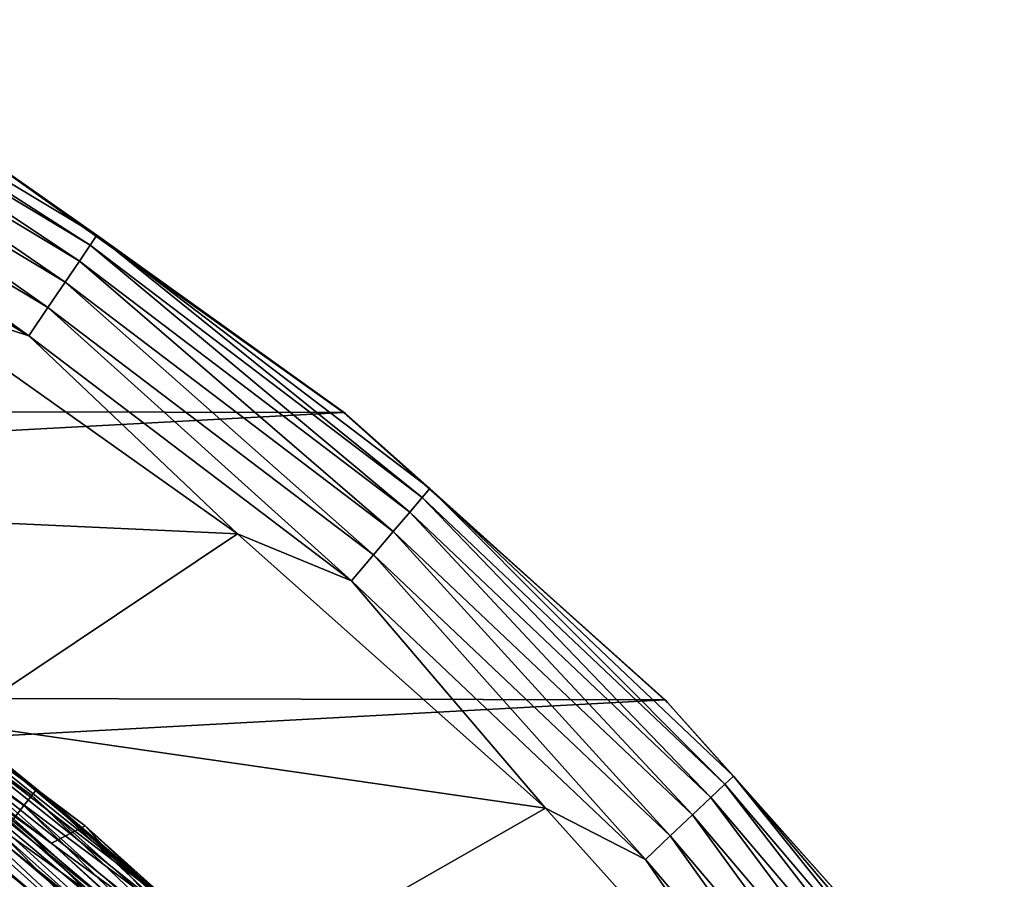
# Model space of a CAD drawing. Header units: metres. Extents: x -24 to 24, y -207 to 24.
# Tile 59 of 59: x 13 to 19, y 16 to 21. Entities that reach past the tile are written whole.
import ezdxf

# ---------------------------------------------------------------- set-up
doc = ezdxf.new("R2010")
doc.units = ezdxf.units.M
doc.layers.add('solid_12421093', color=7, linetype='CONTINUOUS')

msp = doc.modelspace()

# ---------------------------------------------------------------- linework, layer by layer
at = {"layer": 'solid_12421093'}
for points in [[(11.230175, 21.182358, -0.778573), (11.195598, 21.117138, -0.566925), (13.413133, 19.78289, -0.566925)], [(13.454559, 19.84399, -0.778573), (11.230175, 21.182358, -0.778573), (13.413133, 19.78289, -0.566925)], [(12.809175, 20.295937, -1), (11.230175, 21.182358, -0.778573), (13.454559, 19.84399, -0.778573)], [(11.195598, 21.117138, -0.566925), (11.139807, 21.011906, -0.377037), (13.346292, 19.684307, -0.377037)], [(13.413133, 19.78289, -0.566925), (11.195598, 21.117138, -0.566925), (13.346292, 19.684307, -0.377037)], [(11.139807, 21.011906, -0.377037), (11.065606, 20.871948, -0.218448), (13.257394, 19.553192, -0.218448)], [(13.346292, 19.684307, -0.377037), (11.139807, 21.011906, -0.377037), (13.257394, 19.553192, -0.218448)], [(11.065606, 20.871948, -0.218448), (10.976724, 20.704298, -0.099129), (13.150906, 19.396135, -0.099129)], [(13.257394, 19.553192, -0.218448), (11.065606, 20.871948, -0.218448), (13.150906, 19.396135, -0.099129)], [(10.976724, 20.704298, -0.099129), (10.877625, 20.517378, -0.025072), (13.032178, 19.221025, -0.025072)], [(13.150906, 19.396135, -0.099129), (10.976724, 20.704298, -0.099129), (13.032178, 19.221025, -0.025072)], [(13.032178, 19.221025, -0.025072), (10.877625, 20.517378, -0.025072), (12.224007, 19.482069)], [(14.985216, 18.745083, -4), (-14.916563, 18.800089, -4), (12.784204, 20.311071, -4)], [(14.985216, 18.745083, -4), (12.784204, 20.311071, -4), (12.809175, 20.295937, -1)], [(14.996916, 18.737463, -1), (12.809175, 20.295937, -1), (13.454559, 19.84399, -0.778573)], [(14.985216, 18.745083, -4), (12.809175, 20.295937, -1), (14.996916, 18.737463, -1)], [(13.454559, 19.84399, -0.778573), (13.413133, 19.78289, -0.566925), (15.473412, 18.216707, -0.566925)], [(15.521201, 18.27297, -0.778573), (13.454559, 19.84399, -0.778573), (15.473412, 18.216707, -0.566925)], [(14.996916, 18.737463, -1), (13.454559, 19.84399, -0.778573), (15.521201, 18.27297, -0.778573)], [(13.413133, 19.78289, -0.566925), (13.346292, 19.684307, -0.377037), (15.396303, 18.125929, -0.377037)], [(15.473412, 18.216707, -0.566925), (13.413133, 19.78289, -0.566925), (15.396303, 18.125929, -0.377037)], [(13.346292, 19.684307, -0.377037), (13.257394, 19.553192, -0.218448), (15.293751, 18.005196, -0.218448)], [(15.396303, 18.125929, -0.377037), (13.346292, 19.684307, -0.377037), (15.293751, 18.005196, -0.218448)], [(13.257394, 19.553192, -0.218448), (13.150906, 19.396135, -0.099129), (15.170906, 17.860571, -0.099129)], [(15.293751, 18.005196, -0.218448), (13.257394, 19.553192, -0.218448), (15.170906, 17.860571, -0.099129)], [(14.327291, 17.991179), (12.224007, 19.482069), (10.536911, 18.165129)], [(13.032178, 19.221025, -0.025072), (12.224007, 19.482069), (14.327291, 17.991179)], [(13.150906, 19.396135, -0.099129), (13.032178, 19.221025, -0.025072), (15.033941, 17.699324, -0.025072)], [(15.170906, 17.860571, -0.099129), (13.150906, 19.396135, -0.099129), (15.033941, 17.699324, -0.025072)], [(15.033941, 17.699324, -0.025072), (13.032178, 19.221025, -0.025072), (14.327291, 17.991179)], [(14.985216, 18.745083, -4), (-16.918854, 17.022108, -4), (-14.916563, 18.800089, -4)], [(16.980749, 16.960712, -4), (-16.918854, 17.022108, -4), (14.985216, 18.745083, -4)], [(16.980749, 16.960712, -4), (14.985216, 18.745083, -4), (14.996916, 18.737463, -1)], [(16.996803, 16.944283, -1), (14.996916, 18.737463, -1), (15.521201, 18.27297, -0.778573)], [(16.980749, 16.960712, -4), (14.996916, 18.737463, -1), (16.996803, 16.944283, -1)], [(15.521201, 18.27297, -0.778573), (15.473412, 18.216707, -0.566925), (17.352278, 16.436951, -0.566925)], [(17.40587, 16.487717, -0.778573), (15.521201, 18.27297, -0.778573), (17.352278, 16.436951, -0.566925)], [(16.996803, 16.944283, -1), (15.521201, 18.27297, -0.778573), (17.40587, 16.487717, -0.778573)], [(15.473412, 18.216707, -0.566925), (15.396303, 18.125929, -0.377037), (17.265806, 16.355042, -0.377037)], [(17.352278, 16.436951, -0.566925), (15.473412, 18.216707, -0.566925), (17.265806, 16.355042, -0.377037)], [(14.327291, 17.991179), (10.536911, 18.165129), (12.572881, 16.818716)], [(15.396303, 18.125929, -0.377037), (15.293751, 18.005196, -0.218448), (17.150803, 16.246103, -0.218448)], [(17.265806, 16.355042, -0.377037), (15.396303, 18.125929, -0.377037), (17.150803, 16.246103, -0.218448)], [(16.238895, 16.287985), (14.327291, 17.991179), (12.572881, 16.818716)], [(15.033941, 17.699324, -0.025072), (14.327291, 17.991179), (16.238895, 16.287985)], [(15.293751, 18.005196, -0.218448), (15.170906, 17.860571, -0.099129), (17.013041, 16.115608, -0.099129)], [(17.150803, 16.246103, -0.218448), (15.293751, 18.005196, -0.218448), (17.013041, 16.115608, -0.099129)], [(15.170906, 17.860571, -0.099129), (15.033941, 17.699324, -0.025072), (16.859446, 15.970115, -0.025072)], [(17.013041, 16.115608, -0.099129), (15.170906, 17.860571, -0.099129), (16.859446, 15.970115, -0.025072)], [(11.137138, 17.724655, 297.249664), (11.094858, 17.657366, 297.353363), (13.002093, 16.30411, 297.353363)], [(11.163681, 17.766897, 297.128906), (11.137138, 17.724655, 297.249664), (13.051642, 16.366241, 297.249664)], [(13.051642, 16.366241, 297.249664), (11.137138, 17.724655, 297.249664), (13.002093, 16.30411, 297.353363)], [(13.082747, 16.405247, 297.128906), (11.163681, 17.766897, 297.128906), (13.051642, 16.366241, 297.249664)], [(12.540331, 16.844587, 297), (11.163681, 17.766897, 297.128906), (13.082747, 16.405247, 297.128906)], [(16.859446, 15.970115, -0.025072), (15.033941, 17.699324, -0.025072), (16.238895, 16.287985)], [(13.002093, 16.30411, 297.353363), (11.094858, 17.657366, 297.353363), (12.937484, 16.223091, 297.432953)], [(11.256167, 17.467592, 325.18277), (13.173599, 16.071222, 325.155792), (11.433273, 17.609526, 300.504364)], [(12.167939, 17.090542, 300.374603), (11.433273, 17.609526, 300.504364), (13.38117, 16.178982, 300.504364)], [(13.173599, 16.071222, 325.155792), (13.38117, 16.178982, 300.504364), (11.433273, 17.609526, 300.504364)], [(12.42831, 16.63386, 325.315552), (13.173599, 16.071222, 325.155792), (11.256167, 17.467592, 325.18277)], [(12.093268, 16.985662, 300.148193), (12.139306, 17.050325, 300.252869), (13.976583, 15.579841, 300.252869)], [(12.139306, 17.050325, 300.252869), (12.167939, 17.090542, 300.374603), (14.00955, 15.616589, 300.374603)], [(13.976583, 15.579841, 300.252869), (12.139306, 17.050325, 300.252869), (14.00955, 15.616589, 300.374603)], [(14.00955, 15.616589, 300.374603), (12.167939, 17.090542, 300.374603), (13.38117, 16.178982, 300.504364)], [(16.980749, 16.960712, -4), (-18.714848, 15.025615, -4), (-16.918854, 17.022108, -4)], [(18.765127, 14.962653, -4), (-18.714848, 15.025615, -4), (16.980749, 16.960712, -4)], [(12.994009, 15.531202, 297.600006), (11.107165, 16.932022, 297.600006), (11.127557, 16.918629, 297.73999)], [(12.607407, 15.809188, 297.529297), (11.107165, 16.932022, 297.600006), (12.994009, 15.531202, 297.600006)], [(12.033004, 16.901018, 300.06778), (12.093268, 16.985662, 300.148193), (13.923578, 15.520755, 300.148193)], [(13.923578, 15.520755, 300.148193), (12.093268, 16.985662, 300.148193), (13.976583, 15.579841, 300.252869)], [(18.765127, 14.962653, -4), (16.980749, 16.960712, -4), (16.996803, 16.944283, -1)], [(18.783787, 14.938854, -1), (16.996803, 16.944283, -1), (17.40587, 16.487717, -0.778573)], [(18.765127, 14.962653, -4), (16.996803, 16.944283, -1), (18.783787, 14.938854, -1)], [(12.6196, 15.824478, 297.838165), (13.016449, 15.5124, 297.73999), (11.127557, 16.918629, 297.73999)], [(12.994009, 15.531202, 297.600006), (11.127557, 16.918629, 297.73999), (13.016449, 15.5124, 297.73999)], [(11.962674, 16.802237, 300.017212), (12.033004, 16.901018, 300.06778), (13.854193, 15.44341, 300.06778)], [(13.854193, 15.44341, 300.06778), (12.033004, 16.901018, 300.06778), (13.923578, 15.520755, 300.148193)], [(12.98541, 15.408116, 297.5), (11.111739, 16.807161, 297.5), (12.607407, 15.809188, 297.529297)], [(12.365254, 16.35022, 297.5), (11.111739, 16.807161, 297.5), (12.98541, 15.408116, 297.5)], [(14.411075, 15.274846, 297), (12.540331, 16.844587, 297), (13.082747, 16.405247, 297.128906)], [(12.572881, 16.818716), (12.540331, 16.844587, 297), (14.411075, 15.274846, 297)], [(14.432011, 15.255338), (12.572881, 16.818716), (14.411075, 15.274846, 297)], [(16.238895, 16.287985), (12.572881, 16.818716), (14.432011, 15.255338)], [(11.962674, 16.802237, 300.017212), (13.574993, 15.355366, 300), (11.756689, 16.787218, 300)], [(11.756689, 16.787218, 300), (13.574993, 15.355366, 300), (12.954662, 15.758097, 300)], [(13.773219, 15.353148, 300.017212), (13.574993, 15.355366, 300), (11.962674, 16.802237, 300.017212)], [(13.773219, 15.353148, 300.017212), (11.962674, 16.802237, 300.017212), (13.854193, 15.44341, 300.06778)], [(12.398405, 16.590628, 325.473907), (14.246068, 15.035507, 325.443176), (12.42831, 16.63386, 325.315552)], [(12.42831, 16.63386, 325.315552), (14.280431, 15.07469, 325.284668), (13.173599, 16.071222, 325.155792)], [(14.246068, 15.035507, 325.443176), (14.280431, 15.07469, 325.284668), (12.42831, 16.63386, 325.315552)], [(12.345716, 16.517126, 325.622131), (14.185531, 14.968895, 325.591644), (12.398405, 16.590628, 325.473907)], [(14.185531, 14.968895, 325.591644), (14.246068, 15.035507, 325.443176), (12.398405, 16.590628, 325.473907)], [(12.272709, 16.416956, 325.74707), (14.101649, 14.878125, 325.716919), (12.345716, 16.517126, 325.622131)], [(14.101649, 14.878125, 325.716919), (14.185531, 14.968895, 325.591644), (12.345716, 16.517126, 325.622131)], [(17.40587, 16.487717, -0.778573), (17.352278, 16.436951, -0.566925), (19.027706, 14.464485, -0.566925)], [(19.086472, 14.509159, -0.778573), (17.40587, 16.487717, -0.778573), (19.027706, 14.464485, -0.566925)], [(18.783787, 14.938854, -1), (17.40587, 16.487717, -0.778573), (19.086472, 14.509159, -0.778573)], [(12.185286, 16.298195, 325.838654), (14.001206, 14.770513, 325.808929), (12.272709, 16.416956, 325.74707)], [(14.001206, 14.770513, 325.808929), (14.101649, 14.878125, 325.716919), (12.272709, 16.416956, 325.74707)], [(13.082747, 16.405247, 297.128906), (13.051642, 16.366241, 297.249664), (14.802014, 14.802014, 297.249664)], [(14.837291, 14.837291, 297.128906), (13.082747, 16.405247, 297.128906), (14.802014, 14.802014, 297.249664)], [(14.411075, 15.274846, 297), (13.082747, 16.405247, 297.128906), (14.837291, 14.837291, 297.128906)], [(17.352278, 16.436951, -0.566925), (17.265806, 16.355042, -0.377037), (18.932884, 14.392406, -0.377037)], [(19.027706, 14.464485, -0.566925), (17.352278, 16.436951, -0.566925), (18.932884, 14.392406, -0.377037)], [(14.151306, 14.831773, 297.5), (12.365254, 16.35022, 297.5), (12.98541, 15.408116, 297.5)], [(12.862226, 16.128721, 297.482971), (12.365254, 16.35022, 297.5), (14.151306, 14.831773, 297.5)], [(13.051642, 16.366241, 297.249664), (13.002093, 16.30411, 297.353363), (14.74582, 14.74582, 297.353363)], [(14.802014, 14.802014, 297.249664), (13.051642, 16.366241, 297.249664), (14.74582, 14.74582, 297.353363)], [(17.265806, 16.355042, -0.377037), (17.150803, 16.246103, -0.218448), (18.806776, 14.296539, -0.218448)], [(18.932884, 14.392406, -0.377037), (17.265806, 16.355042, -0.377037), (18.806776, 14.296539, -0.218448)], [(12.091264, 16.171341, 325.892456), (13.89318, 14.655562, 325.86319), (12.185286, 16.298195, 325.838654)], [(13.89318, 14.655562, 325.86319), (14.001206, 14.770513, 325.808929), (12.185286, 16.298195, 325.838654)], [(13.002093, 16.30411, 297.353363), (12.937484, 16.223091, 297.432953), (14.672545, 14.672545, 297.432953)], [(14.74582, 14.74582, 297.353363), (13.002093, 16.30411, 297.353363), (14.672545, 14.672545, 297.432953)], [(17.953508, 14.376578), (16.238895, 16.287985), (14.432011, 15.255338)], [(16.859446, 15.970115, -0.025072), (16.238895, 16.287985), (17.953508, 14.376578)], [(12.937484, 16.223091, 297.432953), (12.862226, 16.128721, 297.482971), (14.587195, 14.587195, 297.482971)], [(14.672545, 14.672545, 297.432953), (12.937484, 16.223091, 297.432953), (14.587195, 14.587195, 297.482971)], [(17.150803, 16.246103, -0.218448), (17.013041, 16.115608, -0.099129), (18.655714, 14.181705, -0.099129)], [(18.806776, 14.296539, -0.218448), (17.150803, 16.246103, -0.218448), (18.655714, 14.181705, -0.099129)], [(11.972521, 16.066723, 325.9104), (13.75921, 14.567926, 325.881683), (12.091264, 16.171341, 325.892456)], [(13.75921, 14.567926, 325.881683), (13.89318, 14.655562, 325.86319), (12.091264, 16.171341, 325.892456)], [(13.173599, 16.071222, 325.155792), (14.90806, 14.477154, 325.127228), (13.38117, 16.178982, 300.504364)], [(14.00955, 15.616589, 300.374603), (13.38117, 16.178982, 300.504364), (15.151768, 14.534067, 300.504364)], [(14.90806, 14.477154, 325.127228), (15.151768, 14.534067, 300.504364), (13.38117, 16.178982, 300.504364)], [(14.587195, 14.587195, 297.482971), (12.862226, 16.128721, 297.482971), (14.151306, 14.831773, 297.5)], [(17.013041, 16.115608, -0.099129), (16.859446, 15.970115, -0.025072), (18.487288, 14.053671, -0.025072)], [(18.655714, 14.181705, -0.099129), (17.013041, 16.115608, -0.099129), (18.487288, 14.053671, -0.025072)], [(11.972521, 16.066723, 325.9104), (11.879801, -16.133167, 325.911804), (13.694654, -14.629392, 325.882782)], [(11.972521, 16.066723, 325.9104), (13.694654, -14.629392, 325.882782), (13.75921, 14.567926, 325.881683)], [(14.280431, 15.07469, 325.284668), (14.90806, 14.477154, 325.127228), (13.173599, 16.071222, 325.155792)], [(18.487288, 14.053671, -0.025072), (16.859446, 15.970115, -0.025072), (17.953508, 14.376578)]]:
    msp.add_3dface(points, dxfattribs=at)

doc.saveas('drawing.dxf')
